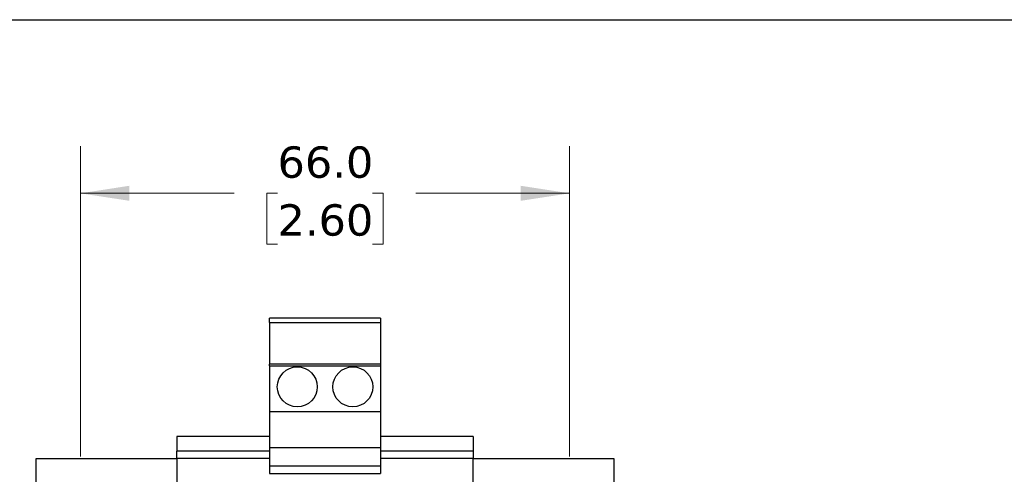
# Model space of a CAD drawing. Header units: millimetres. Extents: x 13 to 546, y 13 to 419.
# Tile 8 of 16: x 102 to 235, y 358 to 419. Entities that reach past the tile are written whole.
import ezdxf

# ---------------------------------------------------------------- set-up
doc = ezdxf.new("R2010")
doc.units = ezdxf.units.MM
doc.header["$LTSCALE"] = 2
doc.linetypes.add('SLD-Solid', pattern=[0])
doc.layers.add('TEXT', color=140, linetype='SLD-Solid', lineweight=25)
doc.styles.add('SLDTEXTSTYLE0', font='VERDANA.TTF')
doc.dimstyles.new('SLDDIMSTYLE0', dxfattribs={"dimtxt": 4.316016, "dimasz": 6.604, "dimexe": 0, "dimexo": 0.0625, "dimgap": 1.079004, "dimtad": 0, "dimtih": 1, "dimtoh": 1, "dimrnd": 1e-09, "dimzin": 4, "dimdsep": 46, "dimtxsty": 'SLDTEXTSTYLE0', "dimsah": 1, "dimcen": 0.09, "dimadec": 0, "dimazin": 1, "dimtfac": 1, "dimtofl": 0, "dimtmove": 0, "dimatfit": 3, "dimfxl": 0, "dimfrac": 2, "dimtolj": 1, "dimtzin": 12, "dimarcsym": 0})

# ---------------------------------------------------------------- blocks, each defined once
blk = doc.blocks.new('_D_9')
at = {"color": 7, "linetype": 'SLD-Solid', "lineweight": 0}
for p, q in [((110.05, 360.08), (110.05, 401.99)), ((176.09, 360.08), (176.09, 401.99)), ((110.05, 395.64), (130.81, 395.64)), ((136.66, 395.64), (135.21, 395.64)), ((135.21, 395.64), (135.21, 388.78)), ((149.49, 395.64), (150.94, 395.64)), ((150.94, 395.64), (150.94, 388.78)), ((176.09, 395.64), (155.34, 395.64)), ((135.21, 388.78), (136.66, 388.78)), ((150.94, 388.78), (149.49, 388.78))]:
    blk.add_line(p, q, dxfattribs=at)
at = {"color": 7, "linetype": 'SLD-Solid', "lineweight": 18}
for points in [[(110.05, 395.64), (116.66, 394.63), (116.66, 396.66)], [(176.09, 395.64), (169.49, 396.66), (169.49, 394.63)]]:
    blk.add_solid(points, dxfattribs=at)
at = {"color": 7, "linetype": 'SLD-Solid', "lineweight": 18, "char_height": 4.233, "attachment_point": 1, "style": 'SLDTEXTSTYLE0'}
for s, insert in [('66.0', (136.66, 401.98)), ('2.60', (136.66, 394.16))]:
    blk.add_mtext(s, dxfattribs=dict(at, insert=insert))

msp = doc.modelspace()

# ---------------------------------------------------------------- linework, layer by layer
for p, q in [((150.575, 378.792), (135.575, 378.792)), ((135.575, 378.188), (135.575, 378.792)), ((135.575, 378.188), (150.575, 378.188)), ((135.575, 378.188), (135.575, 372.542)), ((150.575, 378.792), (150.575, 378.188)), ((150.575, 378.188), (150.575, 372.542)), ((150.575, 372.542), (135.575, 372.542)), ((135.575, 372.313), (135.575, 372.542)), ((135.575, 372.313), (150.575, 372.313)), ((135.575, 372.313), (135.575, 366.142)), ((150.575, 372.542), (150.575, 372.313)), ((150.575, 372.313), (150.575, 366.142)), ((135.575, 366.142), (150.575, 366.142)), ((135.575, 366.142), (135.575, 361.292)), ((150.575, 366.142), (150.575, 361.292)), ((123.075, 362.792), (123.075, 360.792)), ((135.575, 362.792), (123.075, 362.792)), ((163.075, 362.792), (150.575, 362.792)), ((163.075, 362.792), (163.075, 360.792)), ((135.575, 360.792), (123.075, 360.792)), ((123.075, 359.792), (123.075, 360.792)), ((135.575, 361.292), (150.575, 361.292)), ((135.575, 361.292), (135.575, 358.792)), ((150.575, 361.292), (150.575, 358.792)), ((163.075, 360.792), (150.575, 360.792)), ((163.075, 360.792), (163.075, 359.792)), ((104.075, 359.792), (123.075, 359.792)), ((104.075, 338.192), (104.075, 359.792)), ((135.575, 359.792), (123.075, 359.792)), ((123.075, 359.792), (123.075, 348.631)), ((163.075, 359.792), (150.575, 359.792)), ((163.075, 348.631), (163.075, 359.792)), ((163.075, 359.792), (182.075, 359.792)), ((182.075, 359.792), (182.075, 338.192)), ((150.575, 358.792), (135.575, 358.792)), ((135.575, 358.792), (135.575, 357.809)), ((135.575, 357.809), (150.575, 357.809)), ((150.575, 358.792), (150.575, 357.809))]:
    msp.add_line(p, q)
for centre in [(139.325, 369.492), (146.825, 369.492)]:
    msp.add_circle(centre, 2.7)
at = {"layer": 'TEXT'}
msp.add_line((12.7, 419.1), (546.1, 419.1), dxfattribs=at)

# ---------------------------------------------------------------- dimensions: what is measured, and where the dimension line sits
at = {"color": 7, "linetype": 'SLD-Solid', "lineweight": 18}
dim = msp.add_linear_dim(base=(176.095, 395.641), p1=(110.055, 357.542), p2=(176.095, 357.542), dimstyle='SLDDIMSTYLE0', dxfattribs=at)
dim.commit()
dim.dimension.update_dxf_attribs({"geometry": '_D_9', "text_midpoint": (143.075, 395.641), "dimtype": 160})

doc.saveas('drawing.dxf')
